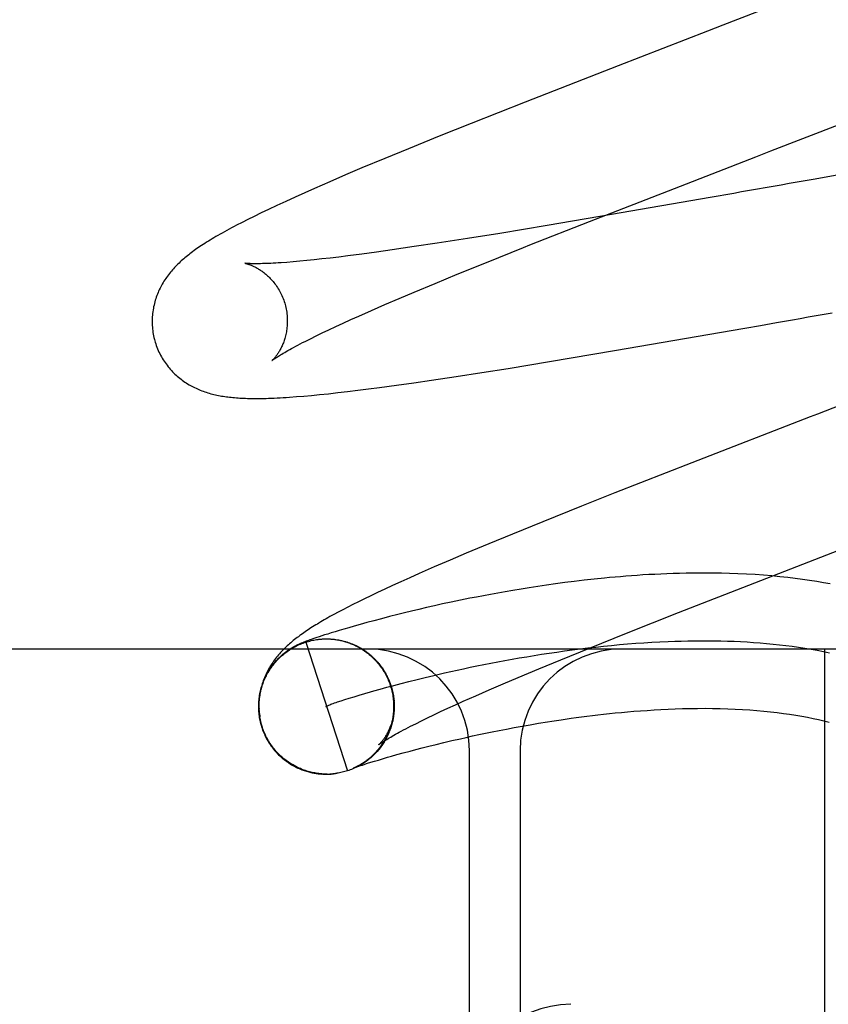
# Model space of a CAD drawing. Header units: inches. Extents: x 0 to 204, y 0 to 132.
# Tile 12 of 112: x 94.455 to 94.574, y 47.862 to 48.008. Entities that reach past the tile are written whole.
import ezdxf

# ---------------------------------------------------------------- set-up
doc = ezdxf.new("R2010")
doc.units = ezdxf.units.IN
doc.header["$LTSCALE"] = 11.243375
doc.header["$MEASUREMENT"] = 0
doc.linetypes.add('HIDDEN', pattern=[0.2, 0.1, -0.1])
doc.layers.add('DEFAULT_2', color=8, linetype='HIDDEN')

msp = doc.modelspace()

# ---------------------------------------------------------------- linework, layer by layer
at = {"layer": 'DEFAULT_2', "color": 8, "linetype": 'HIDDEN'}
for p, q in [((94.57871, 48.01464), (94.55852, 48.00681)), ((94.54304, 48.00082), (94.52932, 47.99546)), ((94.52932, 47.99546), (94.52134, 47.99231)), ((94.52134, 47.99231), (94.51659, 47.9904)), ((94.56565, 47.98823), (94.57576, 47.99214)), ((94.51659, 47.9904), (94.51203, 47.98855)), ((94.51203, 47.98855), (94.50853, 47.98711)), ((94.50853, 47.98711), (94.50517, 47.98571)), ((94.50517, 47.98571), (94.50275, 47.98468)), ((94.50275, 47.98468), (94.50041, 47.98368)), ((94.57545, 47.98464), (94.57189, 47.98402)), ((94.49816, 47.9827), (94.49672, 47.98205)), ((94.50041, 47.98368), (94.49816, 47.9827)), ((94.53882, 47.97781), (94.55137, 47.9827)), ((94.56482, 47.98278), (94.56365, 47.98258)), ((94.4953, 47.98142), (94.49391, 47.98078)), ((94.49672, 47.98205), (94.4953, 47.98142)), ((94.55668, 47.98136), (94.54208, 47.97882)), ((94.56015, 47.98196), (94.55668, 47.98136)), ((94.49258, 47.98017), (94.49135, 47.97959)), ((94.49391, 47.98078), (94.49258, 47.98017)), ((94.48922, 47.97856), (94.48829, 47.9781)), ((94.49024, 47.97906), (94.48922, 47.97856)), ((94.49135, 47.97959), (94.49024, 47.97906)), ((94.54208, 47.97882), (94.53255, 47.97721)), ((94.48743, 47.97766), (94.48663, 47.97725)), ((94.48829, 47.9781), (94.48743, 47.97766)), ((94.53255, 47.97721), (94.52555, 47.97605)), ((94.52999, 47.97433), (94.53882, 47.97781)), ((94.52555, 47.97605), (94.5208, 47.97529)), ((94.51288, 47.97408), (94.50965, 47.9736)), ((94.5163, 47.97459), (94.51288, 47.97408)), ((94.5208, 47.97529), (94.5163, 47.97459)), ((94.50173, 47.97255), (94.50047, 47.9724)), ((94.50306, 47.97272), (94.50173, 47.97255)), ((94.50514, 47.97299), (94.50306, 47.97272)), ((94.50734, 47.97328), (94.50514, 47.97299)), ((94.50965, 47.9736), (94.50734, 47.97328)), ((94.49498, 47.97184), (94.49406, 47.97176)), ((94.49596, 47.97193), (94.49498, 47.97184)), ((94.497, 47.97203), (94.49596, 47.97193)), ((94.49809, 47.97214), (94.497, 47.97203)), ((94.49925, 47.97226), (94.49809, 47.97214)), ((94.50047, 47.9724), (94.49925, 47.97226)), ((94.51926, 47.97), (94.52357, 47.97175)), ((94.51599, 47.96865), (94.51926, 47.97)), ((94.51288, 47.96736), (94.51599, 47.96865)), ((94.51067, 47.96642), (94.51288, 47.96736)), ((94.50658, 47.96465), (94.50857, 47.96552)), ((94.50857, 47.96552), (94.51067, 47.96642)), ((94.50351, 47.96329), (94.5047, 47.96382)), ((94.5047, 47.96382), (94.50658, 47.96465)), ((94.57235, 47.9639), (94.57472, 47.96431)), ((94.50027, 47.96179), (94.50129, 47.96227)), ((94.50129, 47.96227), (94.50237, 47.96277)), ((94.50237, 47.96277), (94.50351, 47.96329)), ((94.56179, 47.96204), (94.56412, 47.96245)), ((94.56412, 47.96245), (94.56646, 47.96286)), ((94.49755, 47.96047), (94.4984, 47.96089)), ((94.4984, 47.96089), (94.4993, 47.96133)), ((94.4993, 47.96133), (94.50027, 47.96179)), ((94.54252, 47.95871), (94.56179, 47.96204)), ((94.49676, 47.96008), (94.49755, 47.96047)), ((94.53291, 47.95709), (94.54252, 47.95871)), ((94.52681, 47.95609), (94.53291, 47.95709)), ((94.51911, 47.95488), (94.52289, 47.95547)), ((94.52289, 47.95547), (94.52681, 47.95609)), ((94.50778, 47.95326), (94.51026, 47.95359)), ((94.51026, 47.95359), (94.51282, 47.95395)), ((94.51282, 47.95395), (94.51546, 47.95434)), ((94.51546, 47.95434), (94.51911, 47.95488)), ((94.49655, 47.952), (94.49769, 47.9521)), ((94.49769, 47.9521), (94.49891, 47.95221)), ((94.49891, 47.95221), (94.50021, 47.95235)), ((94.50021, 47.95235), (94.50159, 47.9525)), ((94.50159, 47.9525), (94.50305, 47.95266)), ((94.50305, 47.95266), (94.50458, 47.95285)), ((94.50458, 47.95285), (94.50616, 47.95305)), ((94.50616, 47.95305), (94.50778, 47.95326)), ((94.49547, 47.95191), (94.49655, 47.952)), ((94.55396, 47.94214), (94.54257, 47.93767)), ((94.54257, 47.93767), (94.53763, 47.93571)), ((94.53763, 47.93571), (94.53194, 47.93343)), ((94.53194, 47.93343), (94.52741, 47.93159)), ((94.52741, 47.93159), (94.52393, 47.93016)), ((94.5206, 47.92876), (94.5182, 47.92775)), ((94.52393, 47.93016), (94.5206, 47.92876)), ((94.5182, 47.92775), (94.51587, 47.92674)), ((94.51587, 47.92674), (94.51363, 47.92576)), ((94.51092, 47.92455), (94.50969, 47.92399)), ((94.51223, 47.92514), (94.51092, 47.92455)), ((94.51363, 47.92576), (94.51223, 47.92514)), ((94.53516, 47.92442), (94.53379, 47.92423)), ((94.53656, 47.9246), (94.53516, 47.92442)), ((94.53801, 47.92477), (94.53656, 47.9246)), ((94.5395, 47.92493), (94.53801, 47.92477)), ((94.55199, 47.91999), (94.56329, 47.92441)), ((94.50747, 47.92296), (94.50647, 47.92248)), ((94.50855, 47.92346), (94.50747, 47.92296)), ((94.50969, 47.92399), (94.50855, 47.92346)), ((94.52635, 47.92307), (94.52524, 47.92288)), ((94.5275, 47.92327), (94.52635, 47.92307)), ((94.52869, 47.92347), (94.5275, 47.92327)), ((94.52991, 47.92366), (94.52869, 47.92347)), ((94.53116, 47.92386), (94.52991, 47.92366)), ((94.53246, 47.92405), (94.53116, 47.92386)), ((94.53379, 47.92423), (94.53246, 47.92405)), ((94.50466, 47.9216), (94.50384, 47.92119)), ((94.50553, 47.92203), (94.50466, 47.9216)), ((94.50647, 47.92248), (94.50553, 47.92203)), ((94.51838, 47.92153), (94.5171, 47.92126)), ((94.51973, 47.92181), (94.51838, 47.92153)), ((94.52113, 47.9221), (94.51973, 47.92181)), ((94.52211, 47.92229), (94.52113, 47.9221)), ((94.52312, 47.92249), (94.52211, 47.92229)), ((94.52416, 47.92268), (94.52312, 47.92249)), ((94.52524, 47.92288), (94.52416, 47.92268)), ((94.50167, 47.92006), (94.50103, 47.91972)), ((94.50234, 47.92042), (94.50167, 47.92006)), ((94.50307, 47.92079), (94.50234, 47.92042)), ((94.50384, 47.92119), (94.50307, 47.92079)), ((94.5125, 47.92021), (94.51147, 47.91995)), ((94.51358, 47.92046), (94.5125, 47.92021)), ((94.51471, 47.92072), (94.51358, 47.92046)), ((94.51588, 47.92099), (94.51471, 47.92072)), ((94.5171, 47.92126), (94.51588, 47.92099)), ((94.50692, 47.91879), (94.50588, 47.91851)), ((94.50804, 47.91909), (94.50692, 47.91879)), ((94.50922, 47.91939), (94.50804, 47.91909)), ((94.51048, 47.91971), (94.50922, 47.91939)), ((94.51147, 47.91995), (94.51048, 47.91971)), ((94.54428, 47.91694), (94.55199, 47.91999)), ((94.50119, 47.91716), (94.50063, 47.91699)), ((94.5018, 47.91734), (94.50119, 47.91716)), ((94.50248, 47.91754), (94.5018, 47.91734)), ((94.50322, 47.91776), (94.50248, 47.91754)), ((94.50403, 47.91799), (94.50322, 47.91776)), ((94.50492, 47.91824), (94.50403, 47.91799)), ((94.50588, 47.91851), (94.50492, 47.91824)), ((94.49672, 47.91567), (94.49661, 47.91563)), ((94.49682, 47.91571), (94.49672, 47.91567)), ((94.49693, 47.91575), (94.49682, 47.91571)), ((94.4971, 47.91581), (94.49693, 47.91575)), ((94.49727, 47.91587), (94.4971, 47.91581)), ((94.49745, 47.91594), (94.49727, 47.91587)), ((94.49764, 47.91601), (94.49745, 47.91594)), ((94.4979, 47.9161), (94.49764, 47.91601)), ((94.49819, 47.9162), (94.4979, 47.9161)), ((94.49851, 47.9163), (94.49819, 47.9162)), ((94.49845, 47.916), (94.49866, 47.91603)), ((94.49885, 47.91642), (94.49851, 47.9163)), ((94.49922, 47.91654), (94.49885, 47.91642)), ((94.49918, 47.91608), (94.49925, 47.91608)), ((94.49964, 47.91668), (94.49922, 47.91654)), ((94.49925, 47.91608), (94.49947, 47.9161)), ((94.49928, 47.91609), (94.49949, 47.9161)), ((94.4994, 47.91609), (94.49948, 47.9161)), ((94.49948, 47.9161), (94.49968, 47.91611)), ((94.49956, 47.9161), (94.49965, 47.9161)), ((94.50011, 47.91682), (94.49964, 47.91668)), ((94.49969, 47.91611), (94.4999, 47.91611)), ((94.50003, 47.9161), (94.50013, 47.9161)), ((94.50063, 47.91699), (94.50011, 47.91682)), ((94.50045, 47.91609), (94.50071, 47.91608)), ((94.50052, 47.91609), (94.50073, 47.91608)), ((94.50057, 47.91608), (94.50068, 47.91607)), ((94.5008, 47.91606), (94.50093, 47.91605)), ((94.50132, 47.91601), (94.50155, 47.91598)), ((94.50153, 47.91598), (94.50175, 47.91594)), ((94.50186, 47.91591), (94.50213, 47.91586)), ((94.50229, 47.91581), (94.50253, 47.91576)), ((94.50253, 47.91576), (94.50276, 47.9157)), ((94.50273, 47.91571), (94.50296, 47.91564)), ((94.50293, 47.91565), (94.50315, 47.91558)), ((94.53884, 47.91475), (94.54428, 47.91694)), ((94.65356, 47.91459), (93.65356, 47.91459)), ((94.4959, 47.91533), (94.49581, 47.91528)), ((94.496, 47.91537), (94.4959, 47.91533)), ((94.49609, 47.91541), (94.496, 47.91537)), ((94.49619, 47.91545), (94.49609, 47.91541)), ((94.49628, 47.91549), (94.49619, 47.91545)), ((94.49637, 47.91553), (94.49628, 47.91549)), ((94.49647, 47.91557), (94.49637, 47.91553)), ((94.49685, 47.91562), (94.50303, 47.8966)), ((94.50313, 47.91558), (94.50335, 47.91551)), ((94.50332, 47.91552), (94.50354, 47.91544)), ((94.50351, 47.91544), (94.50373, 47.91536)), ((94.5037, 47.91537), (94.50392, 47.91528)), ((94.50389, 47.91529), (94.50411, 47.9152)), ((94.50408, 47.9152), (94.5043, 47.91511)), ((94.50427, 47.91512), (94.50449, 47.91502)), ((94.50445, 47.91502), (94.50467, 47.91492)), ((94.50464, 47.91493), (94.50485, 47.91482)), ((94.50482, 47.91483), (94.50503, 47.91472)), ((94.505, 47.91473), (94.50521, 47.91461)), ((94.50517, 47.91462), (94.50538, 47.9145)), ((94.50535, 47.91451), (94.50555, 47.91439)), ((94.50552, 47.9144), (94.50572, 47.91427)), ((94.50569, 47.91428), (94.50589, 47.91415)), ((94.53456, 47.91301), (94.53884, 47.91475)), ((94.57356, 47.91459), (94.57356, 47.78959)), ((94.50586, 47.91416), (94.50606, 47.91402)), ((94.50602, 47.91403), (94.50622, 47.91389)), ((94.50618, 47.91391), (94.50638, 47.91376)), ((94.50634, 47.91378), (94.50654, 47.91363)), ((94.5065, 47.91364), (94.50669, 47.91349)), ((94.50665, 47.9135), (94.50684, 47.91335)), ((94.5068, 47.91336), (94.50699, 47.9132)), ((94.50695, 47.91322), (94.50713, 47.91306)), ((94.5071, 47.91307), (94.50728, 47.91291)), ((94.50724, 47.91292), (94.50742, 47.91275)), ((94.50738, 47.91277), (94.50755, 47.9126)), ((94.53132, 47.91167), (94.53456, 47.91301)), ((94.50751, 47.91261), (94.50768, 47.91244)), ((94.50765, 47.91246), (94.50781, 47.91228)), ((94.50777, 47.9123), (94.50794, 47.91211)), ((94.5079, 47.91213), (94.50806, 47.91195)), ((94.50802, 47.91197), (94.50818, 47.91178)), ((94.50814, 47.9118), (94.5083, 47.9116)), ((94.50826, 47.91163), (94.50841, 47.91143)), ((94.52825, 47.91039), (94.53132, 47.91167)), ((94.51212, 47.90981), (94.51331, 47.91011)), ((94.51331, 47.91011), (94.51453, 47.91041)), ((94.51453, 47.91041), (94.5158, 47.91071)), ((94.52606, 47.90946), (94.52825, 47.91039)), ((94.5069, 47.90841), (94.50785, 47.90868)), ((94.50785, 47.90868), (94.50885, 47.90895)), ((94.50885, 47.90895), (94.50989, 47.90923)), ((94.50957, 47.90879), (94.50973, 47.90813)), ((94.50989, 47.90923), (94.51099, 47.90952)), ((94.51099, 47.90952), (94.51212, 47.90981)), ((94.52201, 47.9077), (94.52398, 47.90856)), ((94.52398, 47.90856), (94.52606, 47.90946)), ((94.50157, 47.90678), (94.50208, 47.90696)), ((94.50208, 47.90696), (94.50266, 47.90714)), ((94.50266, 47.90714), (94.5033, 47.90735)), ((94.5033, 47.90735), (94.50401, 47.90756)), ((94.50401, 47.90756), (94.50476, 47.90779)), ((94.50476, 47.90779), (94.50558, 47.90803)), ((94.50987, 47.90723), (94.50991, 47.90691)), ((94.50989, 47.907), (94.50992, 47.9067)), ((94.52015, 47.90688), (94.52201, 47.9077)), ((94.50991, 47.90676), (94.50991, 47.90637)), ((94.50992, 47.90653), (94.50992, 47.90617)), ((94.5168, 47.90535), (94.51786, 47.90584)), ((94.51786, 47.90584), (94.51898, 47.90635)), ((94.51898, 47.90635), (94.52015, 47.90688)), ((94.4903, 47.90345), (94.49006, 47.90458)), ((94.51395, 47.90399), (94.51484, 47.90442)), ((94.51484, 47.90442), (94.51579, 47.90487)), ((94.51579, 47.90487), (94.5168, 47.90535)), ((94.53326, 47.90394), (94.53465, 47.90416)), ((94.49012, 47.90382), (94.49034, 47.90301)), ((94.49044, 47.903), (94.4903, 47.90345)), ((94.50935, 47.90274), (94.50925, 47.90252)), ((94.50942, 47.90294), (94.50933, 47.90272)), ((94.50949, 47.90314), (94.50939, 47.90291)), ((94.50955, 47.90334), (94.50946, 47.90311)), ((94.50961, 47.90355), (94.50952, 47.90331)), ((94.50966, 47.90375), (94.50957, 47.90351)), ((94.51235, 47.90318), (94.51312, 47.90357)), ((94.51312, 47.90357), (94.51395, 47.90399)), ((94.52443, 47.90236), (94.52548, 47.90257)), ((94.52548, 47.90257), (94.52656, 47.90278)), ((94.52656, 47.90278), (94.52768, 47.90299)), ((94.52768, 47.90299), (94.52884, 47.9032)), ((94.52884, 47.9032), (94.53004, 47.90341)), ((94.53004, 47.90341), (94.53128, 47.90363)), ((94.50928, 47.90254), (94.5092, 47.90234)), ((94.51846, 47.90106), (94.51972, 47.90135)), ((94.51972, 47.90135), (94.52059, 47.90155)), ((94.52059, 47.90155), (94.5215, 47.90175)), ((94.5215, 47.90175), (94.52244, 47.90195)), ((94.52244, 47.90195), (94.52342, 47.90215)), ((94.52342, 47.90215), (94.52443, 47.90236)), ((94.5123, 47.89953), (94.51315, 47.89975)), ((94.51315, 47.89975), (94.51408, 47.89999)), ((94.51408, 47.89999), (94.51507, 47.90024)), ((94.51507, 47.90024), (94.51614, 47.90051)), ((94.51614, 47.90051), (94.51727, 47.90078)), ((94.51727, 47.90078), (94.51846, 47.90106)), ((94.507, 47.89802), (94.50759, 47.8982)), ((94.50759, 47.8982), (94.50823, 47.89839)), ((94.50823, 47.89839), (94.50894, 47.8986)), ((94.50894, 47.8986), (94.50952, 47.89876)), ((94.50952, 47.89876), (94.51035, 47.899)), ((94.51035, 47.899), (94.51128, 47.89925)), ((94.51128, 47.89925), (94.5123, 47.89953)), ((94.52106, 47.80459), (94.52106, 47.89959)), ((94.52856, 47.89959), (94.52856, 47.80459)), ((94.50402, 47.89698), (94.50381, 47.89689)), ((94.50394, 47.89702), (94.50394, 47.89702)), ((94.50395, 47.89702), (94.50394, 47.89702)), ((94.50396, 47.89703), (94.50395, 47.89702)), ((94.50395, 47.89702), (94.50395, 47.89702)), ((94.50396, 47.89703), (94.504, 47.89704)), ((94.50398, 47.89703), (94.50397, 47.89703)), ((94.50421, 47.89707), (94.50399, 47.89697)), ((94.504, 47.89704), (94.50405, 47.89706)), ((94.50401, 47.89705), (94.504, 47.89704)), ((94.50405, 47.89706), (94.50412, 47.89709)), ((94.50414, 47.8971), (94.50409, 47.89708)), ((94.50412, 47.89709), (94.50421, 47.89712)), ((94.50419, 47.89713), (94.50414, 47.8971)), ((94.50441, 47.89716), (94.50418, 47.89706)), ((94.50426, 47.89716), (94.50419, 47.89713)), ((94.50421, 47.89712), (94.50432, 47.89716)), ((94.50432, 47.89716), (94.50449, 47.89722)), ((94.50459, 47.89726), (94.50437, 47.89715)), ((94.50449, 47.89722), (94.5047, 47.89729)), ((94.50478, 47.89736), (94.50455, 47.89724)), ((94.5047, 47.89729), (94.50494, 47.89737)), ((94.50497, 47.89747), (94.50473, 47.89734)), ((94.50515, 47.89757), (94.50491, 47.89744)), ((94.50494, 47.89737), (94.50524, 47.89746)), ((94.50524, 47.89746), (94.50558, 47.89758)), ((94.50558, 47.89758), (94.50599, 47.89771)), ((94.50599, 47.89771), (94.50647, 47.89786)), ((94.50647, 47.89786), (94.507, 47.89802)), ((94.4986, 47.8962), (94.4984, 47.89623)), ((94.49901, 47.89615), (94.49881, 47.89618)), ((94.49922, 47.89616), (94.49901, 47.89617)), ((94.49907, 47.89614), (94.4992, 47.89613)), ((94.50077, 47.89614), (94.50084, 47.89615)), ((94.50098, 47.89616), (94.50104, 47.89617)), ((94.50118, 47.89619), (94.50124, 47.8962))]:
    msp.add_line(p, q, dxfattribs=at)
for points in [[(94.55852, 48.00681), (94.55628, 48.00595), (94.54304, 48.00082)], [(94.55137, 47.9827), (94.56342, 47.98737), (94.56565, 47.98823)], [(94.56835, 47.9834), (94.56717, 47.98319), (94.56482, 47.98278)], [(94.57189, 47.98402), (94.57071, 47.98381), (94.56835, 47.9834)], [(94.56365, 47.98258), (94.56132, 47.98217), (94.56015, 47.98196)], [(94.48663, 47.97725), (94.48625, 47.97705), (94.48588, 47.97685), (94.48552, 47.97666), (94.48517, 47.97647), (94.48483, 47.97628), (94.4845, 47.9761), (94.48418, 47.97592), (94.48387, 47.97574), (94.48357, 47.97557), (94.48328, 47.9754), (94.48299, 47.97523), (94.48272, 47.97506), (94.48245, 47.97489), (94.48218, 47.97473), (94.48193, 47.97457), (94.48168, 47.97441), (94.48144, 47.97425), (94.4812, 47.97409), (94.48098, 47.97394), (94.48076, 47.97379), (94.48054, 47.97364), (94.48033, 47.97349), (94.48013, 47.97334), (94.47993, 47.97319), (94.47973, 47.97304), (94.47954, 47.97289), (94.47935, 47.97274), (94.47917, 47.97259), (94.47898, 47.97244), (94.4788, 47.97229), (94.47863, 47.97213), (94.47845, 47.97198), (94.47828, 47.97182), (94.47811, 47.97166), (94.47794, 47.9715), (94.47777, 47.97133), (94.47761, 47.97116), (94.47745, 47.97099), (94.47729, 47.97082), (94.47713, 47.97064), (94.47698, 47.97047), (94.47683, 47.97029), (94.47669, 47.9701), (94.47654, 47.96992), (94.4764, 47.96973), (94.47627, 47.96954), (94.47614, 47.96935), (94.47601, 47.96916), (94.47588, 47.96896), (94.47576, 47.96876), (94.47564, 47.96856), (94.47553, 47.96835), (94.47541, 47.96814), (94.47531, 47.96793), (94.4752, 47.96772), (94.4751, 47.9675), (94.47501, 47.96729), (94.47492, 47.96707), (94.47483, 47.96684), (94.47475, 47.96662), (94.47468, 47.96639), (94.4746, 47.96616), (94.47454, 47.96593), (94.47447, 47.96569), (94.47442, 47.96545), (94.47436, 47.96521), (94.47432, 47.96497), (94.47427, 47.96472), (94.47424, 47.96447), (94.47421, 47.96422), (94.47418, 47.96397), (94.47416, 47.96372), (94.47415, 47.96346), (94.47414, 47.9632), (94.47414, 47.96295), (94.47414, 47.96269), (94.47415, 47.96243), (94.47417, 47.96217), (94.4742, 47.96192), (94.47423, 47.96166), (94.47426, 47.9614), (94.47431, 47.96114), (94.47435, 47.96089), (94.47441, 47.96063), (94.47447, 47.96038), (94.47453, 47.96017)], [(94.52357, 47.97175), (94.52905, 47.97395), (94.52999, 47.97433)], [(94.48785, 47.97163), (94.48784, 47.97163), (94.48785, 47.97162), (94.48787, 47.97162), (94.48789, 47.97162), (94.48792, 47.97161), (94.48795, 47.9716), (94.488, 47.97159), (94.48805, 47.97158), (94.4881, 47.97157), (94.48816, 47.97155), (94.48822, 47.97153), (94.48829, 47.97151), (94.48837, 47.97149), (94.48845, 47.97146), (94.48853, 47.97143), (94.48861, 47.9714), (94.4887, 47.97137), (94.4888, 47.97133), (94.4889, 47.97129), (94.489, 47.97124), (94.4891, 47.9712), (94.4892, 47.97115), (94.48931, 47.97109), (94.48942, 47.97104), (94.48954, 47.97098), (94.48965, 47.97091), (94.48977, 47.97084), (94.48989, 47.97077), (94.49001, 47.97069), (94.49014, 47.97061), (94.49027, 47.97053), (94.4904, 47.97044), (94.49053, 47.97034), (94.49066, 47.97024), (94.49079, 47.97013), (94.49093, 47.97002), (94.49106, 47.96991), (94.4912, 47.96978), (94.49133, 47.96966), (94.49147, 47.96952), (94.49161, 47.96938), (94.49174, 47.96924), (94.49188, 47.96908), (94.49202, 47.96893), (94.49215, 47.96876), (94.49228, 47.96859), (94.49241, 47.96842), (94.49254, 47.96824), (94.49266, 47.96805), (94.49278, 47.96786), (94.4929, 47.96767), (94.49301, 47.96747), (94.49312, 47.96726), (94.49322, 47.96705), (94.49332, 47.96684), (94.49341, 47.96663), (94.4935, 47.96641), (94.49359, 47.96618), (94.49367, 47.96596), (94.49374, 47.96573), (94.4938, 47.96553)], [(94.49406, 47.97176), (94.4932, 47.9717), (94.4928, 47.97168), (94.49241, 47.97165), (94.49204, 47.97163), (94.49169, 47.97161), (94.49135, 47.9716), (94.49103, 47.97158), (94.49073, 47.97157), (94.49044, 47.97157), (94.49017, 47.97156), (94.48992, 47.97156), (94.48969, 47.97155), (94.48947, 47.97155), (94.48927, 47.97155), (94.48908, 47.97156), (94.48891, 47.97156), (94.48876, 47.97156), (94.48862, 47.97157), (94.48849, 47.97157), (94.48837, 47.97158), (94.48827, 47.97159), (94.48818, 47.97159), (94.4881, 47.9716), (94.48803, 47.9716), (94.48798, 47.97161), (94.48793, 47.97161), (94.4879, 47.97162), (94.48787, 47.97162), (94.48785, 47.97162), (94.48785, 47.97163)], [(94.4938, 47.96553), (94.49385, 47.96533), (94.49391, 47.96509), (94.49396, 47.96486), (94.494, 47.96462), (94.49404, 47.96439), (94.49407, 47.96416), (94.49409, 47.96392), (94.49411, 47.96369), (94.49412, 47.96346), (94.49413, 47.96323), (94.49413, 47.963), (94.49413, 47.96277), (94.49412, 47.96255), (94.4941, 47.96233), (94.49408, 47.96211), (94.49406, 47.9619), (94.49403, 47.96169), (94.49399, 47.96149), (94.49395, 47.96129), (94.49391, 47.96109), (94.49387, 47.9609), (94.49382, 47.96071), (94.49377, 47.96053), (94.49371, 47.96036), (94.49366, 47.96019), (94.4936, 47.96003), (94.49354, 47.95987), (94.49348, 47.95971), (94.49342, 47.95956), (94.49335, 47.95942), (94.49329, 47.95928), (94.49322, 47.95914), (94.49316, 47.95901), (94.49309, 47.95889), (94.49302, 47.95877), (94.49296, 47.95865), (94.49289, 47.95854), (94.49283, 47.95844), (94.49276, 47.95834), (94.4927, 47.95824), (94.49263, 47.95815), (94.49257, 47.95806), (94.49251, 47.95797), (94.49245, 47.95789), (94.49239, 47.95782), (94.49233, 47.95775), (94.49227, 47.95768), (94.49222, 47.95762), (94.49217, 47.95756), (94.49212, 47.9575), (94.49207, 47.95745), (94.49203, 47.95741), (94.49199, 47.95737), (94.49196, 47.95733), (94.49193, 47.9573), (94.4919, 47.95728), (94.49188, 47.95726), (94.49186, 47.95724), (94.49185, 47.95723), (94.49185, 47.95723)], [(94.56646, 47.96286), (94.56764, 47.96307), (94.56882, 47.96328), (94.56999, 47.96348), (94.57117, 47.96369), (94.57235, 47.9639)], [(94.47453, 47.96017), (94.47459, 47.95996), (94.47467, 47.95971), (94.47475, 47.95946), (94.47484, 47.95922), (94.47494, 47.95898), (94.47504, 47.95874), (94.47514, 47.9585), (94.47526, 47.95827), (94.47537, 47.95804), (94.4755, 47.95782), (94.47563, 47.95759), (94.47576, 47.95737), (94.4759, 47.95716), (94.47604, 47.95695), (94.47619, 47.95674), (94.47634, 47.95654), (94.47649, 47.95634), (94.47665, 47.95615), (94.47681, 47.95596), (94.47698, 47.95578), (94.47715, 47.9556), (94.47732, 47.95542), (94.4775, 47.95525), (94.47767, 47.95509), (94.47785, 47.95493), (94.47804, 47.95477), (94.47822, 47.95462), (94.47841, 47.95448), (94.4786, 47.95433), (94.47879, 47.9542), (94.47899, 47.95406), (94.47918, 47.95393), (94.47939, 47.95381), (94.47959, 47.95368), (94.47979, 47.95357), (94.48, 47.95345), (94.48021, 47.95335), (94.48042, 47.95324), (94.48063, 47.95314), (94.48084, 47.95305), (94.48105, 47.95296), (94.48126, 47.95287), (94.48148, 47.95278), (94.4817, 47.9527), (94.48192, 47.95263), (94.48214, 47.95255), (94.48236, 47.95248), (94.48259, 47.95242), (94.48281, 47.95235), (94.48304, 47.95229), (94.48326, 47.95224), (94.48349, 47.95219), (94.48372, 47.95214), (94.48395, 47.95209), (94.48418, 47.95204), (94.48441, 47.952), (94.48464, 47.95197), (94.48488, 47.95193), (94.48511, 47.9519), (94.48535, 47.95187), (94.48559, 47.95184), (94.48583, 47.95181), (94.48608, 47.95179), (94.48633, 47.95176), (94.48659, 47.95174), (94.48685, 47.95172), (94.48712, 47.95171), (94.48739, 47.95169), (94.48767, 47.95168), (94.48796, 47.95167), (94.48825, 47.95166), (94.48856, 47.95165), (94.48887, 47.95165), (94.4892, 47.95164), (94.48953, 47.95164), (94.48988, 47.95165), (94.49024, 47.95165), (94.4906, 47.95166), (94.49098, 47.95166), (94.49137, 47.95168), (94.49177, 47.95169), (94.49219, 47.95171), (94.49262, 47.95173), (94.49306, 47.95175), (94.49351, 47.95178), (94.49398, 47.9518), (94.49446, 47.95184), (94.49547, 47.95191)], [(94.49185, 47.95723), (94.49185, 47.95724), (94.49187, 47.95725), (94.49189, 47.95727), (94.49192, 47.95729), (94.49196, 47.95732), (94.49201, 47.95736), (94.49207, 47.9574), (94.49214, 47.95745), (94.49222, 47.95751), (94.49231, 47.95757), (94.49242, 47.95764), (94.49253, 47.95772), (94.49266, 47.9578), (94.49281, 47.95789), (94.49296, 47.95799), (94.49314, 47.95809), (94.49332, 47.95821), (94.49353, 47.95833), (94.49374, 47.95845), (94.49398, 47.95859), (94.49422, 47.95873), (94.49449, 47.95887), (94.49476, 47.95903), (94.49506, 47.95919), (94.49537, 47.95935), (94.49569, 47.95952), (94.49603, 47.9597), (94.49639, 47.95989), (94.49676, 47.96008)], [(94.58039, 47.95237), (94.57479, 47.9502), (94.57367, 47.94977), (94.57255, 47.94934), (94.57144, 47.94891), (94.55396, 47.94214)], [(94.56329, 47.92441), (94.57961, 47.93073), (94.58072, 47.93116), (94.58184, 47.93159), (94.59755, 47.93768)], [(94.57443, 47.92423), (94.57344, 47.92441), (94.57242, 47.92458), (94.57138, 47.92474), (94.57032, 47.9249), (94.56924, 47.92504), (94.56813, 47.92517), (94.56699, 47.92529), (94.5658, 47.9254), (94.56457, 47.92551), (94.56331, 47.9256), (94.56204, 47.92567), (94.56077, 47.92573), (94.55953, 47.92578), (94.55834, 47.92581), (94.55721, 47.92583), (94.55612, 47.92583), (94.55509, 47.92583), (94.55408, 47.92583), (94.5531, 47.92581), (94.55214, 47.92579), (94.55119, 47.92576), (94.55026, 47.92573), (94.54936, 47.92569), (94.54846, 47.92564), (94.54758, 47.9256), (94.54672, 47.92555), (94.54587, 47.92549), (94.54504, 47.92543), (94.54421, 47.92537), (94.5434, 47.9253), (94.5426, 47.92523), (94.5418, 47.92516), (94.54102, 47.92509), (94.5395, 47.92493)], [(94.50103, 47.91972), (94.50073, 47.91955), (94.50043, 47.91939), (94.50014, 47.91922), (94.49986, 47.91907), (94.49959, 47.91891), (94.49933, 47.91876), (94.49907, 47.9186), (94.49881, 47.91845), (94.49857, 47.9183), (94.49833, 47.91816), (94.49809, 47.91801), (94.49786, 47.91787), (94.49763, 47.91772), (94.49741, 47.91758), (94.49719, 47.91743), (94.49698, 47.91729), (94.49677, 47.91715), (94.49656, 47.917), (94.49635, 47.91686), (94.49615, 47.91672), (94.49596, 47.91658), (94.49576, 47.91643), (94.49557, 47.91629), (94.49538, 47.91614), (94.4952, 47.91599), (94.49501, 47.91585), (94.49483, 47.9157), (94.49465, 47.91554), (94.49447, 47.91539), (94.4943, 47.91524), (94.49413, 47.91508), (94.49396, 47.91492), (94.49379, 47.91476), (94.49362, 47.91459), (94.49346, 47.91443), (94.49329, 47.91426), (94.49314, 47.91409), (94.49298, 47.91391), (94.49283, 47.91374), (94.49268, 47.91356), (94.49253, 47.91338), (94.49239, 47.9132), (94.49225, 47.91301), (94.49211, 47.91282), (94.49198, 47.91263), (94.49185, 47.91244), (94.49172, 47.91225), (94.4916, 47.91205), (94.49148, 47.91185), (94.49136, 47.91165), (94.49125, 47.91144), (94.49114, 47.91123), (94.49104, 47.91102), (94.49094, 47.9108), (94.49084, 47.91059), (94.49075, 47.91037), (94.49066, 47.91015), (94.49058, 47.90992), (94.4905, 47.90969), (94.49042, 47.90946), (94.49035, 47.90923), (94.49029, 47.909), (94.49023, 47.90876), (94.49017, 47.90852), (94.49013, 47.90828), (94.49008, 47.90803), (94.49004, 47.90779), (94.49001, 47.90754), (94.48998, 47.90729), (94.48996, 47.90704), (94.48994, 47.90679), (94.48993, 47.90653), (94.48993, 47.90628), (94.48993, 47.90602), (94.48995, 47.90567)], [(94.49685, 47.91562), (94.49704, 47.91568), (94.49724, 47.91574), (94.49744, 47.91579), (94.49764, 47.91584), (94.49784, 47.91589), (94.49804, 47.91593), (94.49825, 47.91597), (94.49845, 47.916)], [(94.4986, 47.91602), (94.49868, 47.91603), (94.49873, 47.91604)], [(94.49865, 47.91603), (94.49886, 47.91605), (94.49906, 47.91607), (94.49927, 47.91609)], [(94.49878, 47.91604), (94.49883, 47.91605), (94.49888, 47.91605)], [(94.499, 47.91606), (94.49906, 47.91607), (94.49912, 47.91608)], [(94.49965, 47.9161), (94.49989, 47.91611), (94.50009, 47.91611), (94.5003, 47.9161), (94.5005, 47.91609)], [(94.49974, 47.9161), (94.49983, 47.91611), (94.49993, 47.91611)], [(94.50023, 47.9161), (94.50034, 47.91609), (94.50045, 47.91609)], [(94.50068, 47.91607), (94.50091, 47.91606), (94.50112, 47.91604), (94.50132, 47.91601)], [(94.50105, 47.91604), (94.50118, 47.91602), (94.50131, 47.916)], [(94.50144, 47.91598), (94.50158, 47.91596), (94.50172, 47.91593)], [(94.50173, 47.91595), (94.50196, 47.9159), (94.50216, 47.91586)], [(94.502, 47.91588), (94.50215, 47.91584), (94.50229, 47.91581)], [(94.50213, 47.91586), (94.50236, 47.91581), (94.50256, 47.91576)], [(94.50245, 47.91577), (94.5026, 47.91572), (94.50275, 47.91568), (94.50291, 47.91563), (94.50307, 47.91558), (94.50324, 47.91552), (94.5034, 47.91546), (94.50357, 47.91539), (94.50374, 47.91532), (94.50391, 47.91525), (94.50409, 47.91517), (94.50427, 47.91508), (94.50445, 47.91499), (94.50464, 47.91489), (94.50483, 47.91478), (94.50501, 47.91467), (94.5052, 47.91456), (94.50538, 47.91444), (94.50556, 47.91432), (94.50574, 47.91419), (94.50591, 47.91406), (94.50608, 47.91393), (94.50625, 47.9138), (94.50642, 47.91366), (94.50658, 47.91351), (94.50674, 47.91336), (94.50689, 47.91321), (94.50704, 47.91306), (94.50719, 47.9129), (94.50734, 47.91274), (94.50748, 47.91258), (94.50762, 47.91241), (94.50775, 47.91224), (94.50788, 47.91207), (94.50801, 47.91189), (94.50814, 47.91171), (94.50825, 47.91153), (94.50837, 47.91135), (94.50848, 47.91116), (94.50859, 47.91097), (94.50869, 47.91078), (94.50879, 47.91059), (94.50889, 47.91039), (94.50898, 47.9102), (94.50906, 47.91), (94.50915, 47.9098), (94.50922, 47.9096), (94.5093, 47.90939), (94.50936, 47.90922)], [(94.5158, 47.91071), (94.51736, 47.91107), (94.51829, 47.91128), (94.51923, 47.91149), (94.5202, 47.9117), (94.52118, 47.9119), (94.52217, 47.91211), (94.52318, 47.91231), (94.52421, 47.91251), (94.52525, 47.91271), (94.5263, 47.91291), (94.52736, 47.9131), (94.52844, 47.91329), (94.52953, 47.91347), (94.53063, 47.91365), (94.53173, 47.91383), (94.53285, 47.914), (94.53398, 47.91416), (94.53512, 47.91432), (94.53626, 47.91448), (94.53742, 47.91462), (94.53858, 47.91477), (94.53974, 47.9149), (94.54091, 47.91502), (94.54209, 47.91514), (94.54327, 47.91525), (94.54446, 47.91536), (94.54565, 47.91545), (94.54684, 47.91553), (94.54804, 47.91561), (94.54924, 47.91567), (94.55044, 47.91573)], [(94.55044, 47.91573), (94.55142, 47.91576), (94.55239, 47.91579), (94.55337, 47.91581), (94.55435, 47.91583), (94.55533, 47.91583), (94.55631, 47.91583), (94.55729, 47.91582), (94.55826, 47.91581), (94.55923, 47.91578), (94.56021, 47.91575), (94.56117, 47.9157), (94.56214, 47.91565), (94.5631, 47.91559), (94.56406, 47.91552), (94.56502, 47.91543), (94.56597, 47.91534), (94.56692, 47.91524), (94.56786, 47.91513), (94.5688, 47.91501), (94.56973, 47.91488), (94.57066, 47.91474), (94.57158, 47.91458), (94.5725, 47.91442), (94.57341, 47.91424), (94.57431, 47.91405)], [(94.49581, 47.91528), (94.49576, 47.91526), (94.49571, 47.91524), (94.49565, 47.91521), (94.4956, 47.91519), (94.49555, 47.91516), (94.49549, 47.91513), (94.49544, 47.91511), (94.49538, 47.91508), (94.49532, 47.91505), (94.49527, 47.91502), (94.49521, 47.91499), (94.49515, 47.91496), (94.49509, 47.91493), (94.49504, 47.91489), (94.49498, 47.91486), (94.49492, 47.91483), (94.49485, 47.91479), (94.49479, 47.91475), (94.49473, 47.91472), (94.49466, 47.91468), (94.49459, 47.91463), (94.49452, 47.91459), (94.49445, 47.91454), (94.49438, 47.91449), (94.4943, 47.91444), (94.49422, 47.91439), (94.49413, 47.91433), (94.49405, 47.91427), (94.49396, 47.9142), (94.49387, 47.91413), (94.49377, 47.91406), (94.49368, 47.91399), (94.49358, 47.91391), (94.49348, 47.91383), (94.49338, 47.91374), (94.49327, 47.91365), (94.49317, 47.91356), (94.49306, 47.91346), (94.49296, 47.91336), (94.49285, 47.91326), (94.49274, 47.91315), (94.49263, 47.91303), (94.49252, 47.91292), (94.4924, 47.91279), (94.49229, 47.91267), (94.49218, 47.91253), (94.49207, 47.9124), (94.49195, 47.91226), (94.49184, 47.91211), (94.49173, 47.91195), (94.49162, 47.91179), (94.4915, 47.91163), (94.49139, 47.91145), (94.49128, 47.91127), (94.49117, 47.91108), (94.49106, 47.91088), (94.49096, 47.91069), (94.49086, 47.91049), (94.49076, 47.91029), (94.49067, 47.91009), (94.49059, 47.90989), (94.49051, 47.90968), (94.49043, 47.90948), (94.49036, 47.90927), (94.49029, 47.90906), (94.49023, 47.90885), (94.49017, 47.90864), (94.49012, 47.90842), (94.49007, 47.90821), (94.49003, 47.90799), (94.48999, 47.90777), (94.48995, 47.90755), (94.48992, 47.90733), (94.4899, 47.90711), (94.48988, 47.90689), (94.48987, 47.90667), (94.48986, 47.90645), (94.48985, 47.90623), (94.48985, 47.90601), (94.48986, 47.90579), (94.48986, 47.90557), (94.48988, 47.90535), (94.4899, 47.90513), (94.48992, 47.90491), (94.48995, 47.90469), (94.48999, 47.90447), (94.49002, 47.90425), (94.49007, 47.90404), (94.49012, 47.90382)], [(94.48994, 47.90588), (94.48994, 47.90609), (94.48994, 47.90629), (94.48994, 47.9065), (94.48995, 47.9067), (94.48997, 47.90691), (94.48999, 47.90711), (94.49001, 47.90732), (94.49004, 47.90752), (94.49007, 47.90773), (94.4901, 47.90793), (94.49014, 47.90813), (94.49019, 47.90833), (94.49023, 47.90853), (94.49029, 47.90873), (94.49034, 47.90893), (94.4904, 47.90913), (94.49047, 47.90932), (94.49054, 47.90952), (94.49061, 47.90971), (94.49068, 47.9099), (94.49076, 47.91009), (94.49085, 47.91028), (94.49094, 47.91047), (94.49103, 47.91065), (94.49112, 47.91084), (94.49122, 47.91102), (94.49133, 47.9112), (94.49143, 47.91137), (94.49154, 47.91155), (94.49166, 47.91172), (94.49177, 47.91189), (94.4919, 47.91205), (94.49202, 47.91222), (94.49215, 47.91238), (94.49228, 47.91254), (94.49241, 47.9127), (94.49255, 47.91285), (94.49269, 47.913), (94.49284, 47.91315), (94.49298, 47.9133), (94.49313, 47.91344), (94.49329, 47.91358), (94.49344, 47.91371), (94.4936, 47.91384), (94.49376, 47.91397), (94.49393, 47.9141), (94.49409, 47.91422), (94.49426, 47.91434), (94.49443, 47.91446), (94.49461, 47.91457), (94.49478, 47.91468), (94.49496, 47.91478), (94.49514, 47.91488), (94.49532, 47.91498), (94.49551, 47.91507), (94.49569, 47.91516), (94.49588, 47.91525), (94.49607, 47.91533), (94.49626, 47.91541), (94.49646, 47.91548), (94.49665, 47.91555), (94.49685, 47.91562)], [(94.49661, 47.91563), (94.49656, 47.91561), (94.49647, 47.91557)], [(94.50837, 47.91145), (94.50852, 47.91125), (94.50862, 47.91108), (94.50872, 47.91089), (94.50882, 47.91071), (94.50891, 47.91053), (94.509, 47.91034), (94.50909, 47.91015), (94.50917, 47.90996), (94.50925, 47.90977), (94.50932, 47.90958), (94.50939, 47.90938), (94.50945, 47.90919), (94.50952, 47.90899), (94.50957, 47.90879)], [(94.50848, 47.91128), (94.50858, 47.9111), (94.50868, 47.91092), (94.50878, 47.91074), (94.50887, 47.91055), (94.50896, 47.91037), (94.50905, 47.91018), (94.50913, 47.90999), (94.50921, 47.9098), (94.50928, 47.90961), (94.50935, 47.90941), (94.50942, 47.90922)], [(94.50936, 47.90922), (94.50941, 47.90905), (94.50947, 47.90883), (94.50953, 47.90862), (94.50958, 47.90841), (94.50963, 47.90819), (94.50968, 47.90797), (94.50971, 47.90776), (94.50975, 47.90754), (94.50978, 47.90732), (94.5098, 47.9071), (94.50982, 47.90688), (94.50984, 47.90666), (94.50984, 47.90644), (94.50985, 47.90622), (94.50985, 47.906), (94.50984, 47.90578), (94.50983, 47.90556), (94.50982, 47.90534), (94.5098, 47.90512), (94.50978, 47.9049), (94.50975, 47.90468), (94.50971, 47.90446), (94.50967, 47.90424), (94.50963, 47.90403), (94.50958, 47.90381), (94.50953, 47.9036), (94.50947, 47.90338), (94.50941, 47.90317), (94.50934, 47.90296), (94.50927, 47.90276), (94.50919, 47.90255), (94.50911, 47.90234), (94.50902, 47.90214), (94.50894, 47.90194), (94.50884, 47.90174), (94.50875, 47.90155), (94.50865, 47.90136), (94.50855, 47.90118), (94.50844, 47.901), (94.50834, 47.90083), (94.50823, 47.90066), (94.50813, 47.90051), (94.50802, 47.90035), (94.50792, 47.90021), (94.50781, 47.90007), (94.5077, 47.89993), (94.5076, 47.8998), (94.50749, 47.89967), (94.50739, 47.89955), (94.50728, 47.89943), (94.50718, 47.89932), (94.50707, 47.89921), (94.50697, 47.8991), (94.50687, 47.899), (94.50677, 47.8989), (94.50667, 47.8988), (94.50657, 47.89871), (94.50647, 47.89862), (94.50637, 47.89854), (94.50628, 47.89846), (94.50618, 47.89838), (94.50609, 47.89831), (94.506, 47.89824), (94.50591, 47.89817), (94.50583, 47.8981), (94.50574, 47.89804), (94.50566, 47.89798), (94.50558, 47.89793), (94.5055, 47.89787), (94.50543, 47.89782), (94.50536, 47.89778), (94.50529, 47.89773), (94.50522, 47.89769), (94.50516, 47.89765), (94.5051, 47.89762), (94.50504, 47.89758), (94.50499, 47.89755), (94.50494, 47.89752), (94.50488, 47.89749), (94.50483, 47.89746), (94.50479, 47.89743), (94.50474, 47.8974), (94.50469, 47.89738), (94.50465, 47.89736), (94.5046, 47.89733), (94.50456, 47.89731), (94.50452, 47.89729), (94.50448, 47.89727), (94.50444, 47.89725), (94.5044, 47.89723), (94.50436, 47.89721), (94.50432, 47.89719), (94.50429, 47.89717), (94.50426, 47.89716)], [(94.50558, 47.90803), (94.50645, 47.90828), (94.5069, 47.90841)], [(94.50942, 47.90922), (94.50948, 47.90902), (94.50954, 47.90882), (94.50959, 47.90862), (94.50964, 47.90842), (94.50969, 47.90822), (94.50973, 47.90802), (94.50977, 47.90781), (94.5098, 47.90761), (94.50983, 47.9074), (94.50986, 47.9072), (94.50988, 47.90699), (94.50989, 47.90679), (94.5099, 47.90658)], [(94.50973, 47.90813), (94.50977, 47.90793), (94.50981, 47.9077), (94.50985, 47.90746), (94.50987, 47.90723)], [(94.50977, 47.90796), (94.5098, 47.90775), (94.50984, 47.90754), (94.50986, 47.90733), (94.50989, 47.90712)], [(94.49005, 47.90465), (94.49002, 47.90486), (94.48999, 47.90506), (94.48997, 47.90526), (94.48996, 47.90547), (94.48994, 47.90576)], [(94.48995, 47.9055), (94.48997, 47.90525), (94.49, 47.90499), (94.49004, 47.90473), (94.49006, 47.90458)], [(94.49994, 47.90611), (94.4999, 47.90611), (94.49987, 47.90611), (94.49985, 47.90611), (94.49985, 47.90612), (94.49986, 47.90613), (94.49989, 47.90615), (94.49992, 47.90617), (94.49999, 47.9062), (94.50006, 47.90623), (94.50016, 47.90628), (94.50028, 47.90632), (94.50041, 47.90637), (94.50056, 47.90643), (94.50073, 47.90649), (94.50091, 47.90656), (94.50112, 47.90663), (94.50133, 47.9067), (94.50157, 47.90678)], [(94.50992, 47.9063), (94.50992, 47.90607), (94.50991, 47.90585), (94.5099, 47.90563), (94.50988, 47.90541), (94.50986, 47.9052), (94.50983, 47.90499), (94.5098, 47.90478), (94.50976, 47.90458), (94.50972, 47.90438), (94.50968, 47.90419), (94.50963, 47.904), (94.50958, 47.90382), (94.50953, 47.90364), (94.50947, 47.90347), (94.50942, 47.9033), (94.50936, 47.90314), (94.5093, 47.90299), (94.50923, 47.90284), (94.50917, 47.90269), (94.50911, 47.90255), (94.50904, 47.90241), (94.50898, 47.90228), (94.50891, 47.90215), (94.50885, 47.90203), (94.50878, 47.90192), (94.50871, 47.9018), (94.50865, 47.90169), (94.50858, 47.90159), (94.50852, 47.90149), (94.50845, 47.9014), (94.50839, 47.90131), (94.50833, 47.90122), (94.50826, 47.90114), (94.5082, 47.90106), (94.50815, 47.90099), (94.50809, 47.90092), (94.50803, 47.90085), (94.50798, 47.90079), (94.50793, 47.90074), (94.50789, 47.90069), (94.50784, 47.90064), (94.5078, 47.9006), (94.50776, 47.90056), (94.50773, 47.90053), (94.5077, 47.9005), (94.50768, 47.90048), (94.50766, 47.90046), (94.50765, 47.90045), (94.50764, 47.90044), (94.50764, 47.90044)], [(94.50992, 47.90617), (94.50992, 47.90596), (94.50991, 47.90575), (94.5099, 47.90555), (94.50989, 47.90534), (94.50987, 47.90513), (94.50985, 47.90493), (94.50982, 47.90472), (94.50979, 47.90452), (94.50976, 47.90431), (94.50972, 47.90411), (94.50967, 47.90391), (94.50963, 47.90371)], [(94.50992, 47.9067), (94.50993, 47.90649), (94.50994, 47.90628), (94.50994, 47.90606), (94.50994, 47.90585), (94.50993, 47.90564), (94.50992, 47.90543), (94.5099, 47.90522), (94.50988, 47.90501), (94.50985, 47.9048), (94.50982, 47.90459), (94.50979, 47.90438), (94.50975, 47.90417), (94.50971, 47.90396), (94.50966, 47.90375)], [(94.53465, 47.90416), (94.53611, 47.90437), (94.53687, 47.90447), (94.53764, 47.90457), (94.53843, 47.90467), (94.53924, 47.90477), (94.54006, 47.90487), (94.5409, 47.90497), (94.54176, 47.90506), (94.54264, 47.90515), (94.54354, 47.90524), (94.54446, 47.90532), (94.5454, 47.9054), (94.54637, 47.90547), (94.54735, 47.90554), (94.54836, 47.90561), (94.54939, 47.90567), (94.55044, 47.90572), (94.55151, 47.90576), (94.55259, 47.90579), (94.55369, 47.90582), (94.5548, 47.90583), (94.55591, 47.90584), (94.55703, 47.90583), (94.55815, 47.90581), (94.55927, 47.90577), (94.56038, 47.90573), (94.56147, 47.90567), (94.56254, 47.9056), (94.56359, 47.90552), (94.56461, 47.90543), (94.5656, 47.90533), (94.56657, 47.90522), (94.56751, 47.90509), (94.56842, 47.90496), (94.56932, 47.90482), (94.5702, 47.90467), (94.57106, 47.90451), (94.57189, 47.90434), (94.57271, 47.90417), (94.57349, 47.90398), (94.57426, 47.90379)], [(94.49034, 47.90301), (94.4904, 47.90283), (94.49048, 47.90263), (94.49056, 47.90242), (94.49064, 47.90222), (94.49073, 47.90202), (94.49082, 47.90182), (94.49092, 47.90162), (94.49102, 47.90143), (94.49112, 47.90124), (94.49123, 47.90105), (94.49134, 47.90086), (94.49146, 47.90067), (94.49158, 47.90049), (94.49171, 47.90031), (94.49184, 47.90013), (94.49197, 47.89996), (94.49211, 47.89979), (94.49225, 47.89962), (94.49239, 47.89945), (94.49254, 47.89929), (94.49269, 47.89913), (94.49284, 47.89898), (94.493, 47.89883), (94.49316, 47.89868), (94.49333, 47.89853), (94.49349, 47.89839), (94.49366, 47.89825), (94.49384, 47.89812), (94.49401, 47.89799), (94.49419, 47.89787), (94.49437, 47.89774), (94.49456, 47.89763), (94.49475, 47.89751), (94.49493, 47.8974), (94.49512, 47.8973), (94.49532, 47.8972), (94.49551, 47.8971), (94.4957, 47.89701), (94.49589, 47.89693), (94.49608, 47.89685), (94.49627, 47.89677), (94.49645, 47.89671), (94.49663, 47.89664), (94.49681, 47.89658), (94.49698, 47.89653), (94.49715, 47.89648), (94.49731, 47.89644), (94.49747, 47.8964), (94.49763, 47.89636), (94.49779, 47.89632), (94.49795, 47.89629), (94.4981, 47.89626), (94.4984, 47.89623)], [(94.49159, 47.90065), (94.49151, 47.90076), (94.49144, 47.90088), (94.49136, 47.90101), (94.49128, 47.90113), (94.4912, 47.90127), (94.49113, 47.90141), (94.49105, 47.90155), (94.49097, 47.9017), (94.4909, 47.90186), (94.49083, 47.90201), (94.49076, 47.90217), (94.49069, 47.90233), (94.49062, 47.9025), (94.49056, 47.90266), (94.4905, 47.90283), (94.49044, 47.903)], [(94.50764, 47.90044), (94.50764, 47.90044), (94.50765, 47.90045), (94.50767, 47.90047), (94.5077, 47.90049), (94.50773, 47.90052), (94.50778, 47.90055), (94.50783, 47.90059), (94.5079, 47.90063), (94.50797, 47.90069), (94.50806, 47.90075), (94.50816, 47.90081), (94.50827, 47.90089), (94.50839, 47.90096), (94.50852, 47.90105), (94.50867, 47.90115), (94.50884, 47.90125), (94.50902, 47.90136), (94.50921, 47.90147), (94.50942, 47.90159), (94.50964, 47.90173), (94.50988, 47.90186), (94.51014, 47.90201), (94.51041, 47.90215), (94.51069, 47.90231), (94.51099, 47.90247), (94.51131, 47.90264), (94.51164, 47.90282), (94.51199, 47.903), (94.51235, 47.90318)], [(94.53128, 47.90363), (94.53259, 47.90384), (94.53326, 47.90394)], [(94.50918, 47.90233), (94.5091, 47.90214), (94.50902, 47.90195), (94.50893, 47.90177), (94.50884, 47.90158), (94.50874, 47.9014), (94.50864, 47.90121), (94.50854, 47.90104), (94.50843, 47.90086), (94.50832, 47.90068), (94.50821, 47.90051), (94.50809, 47.90034), (94.50797, 47.90017), (94.50785, 47.90001), (94.50772, 47.89985), (94.50759, 47.89969), (94.50745, 47.89953), (94.50732, 47.89937), (94.50718, 47.89922), (94.50703, 47.89907), (94.50689, 47.89893), (94.50674, 47.89879), (94.50658, 47.89865), (94.50643, 47.89851), (94.50627, 47.89838), (94.50611, 47.89825), (94.50595, 47.89812), (94.50578, 47.898), (94.50561, 47.89788), (94.50544, 47.89776), (94.50527, 47.89765), (94.50509, 47.89754)], [(94.49881, 47.8962), (94.49861, 47.89622), (94.49841, 47.89625), (94.4982, 47.89629), (94.498, 47.89632), (94.49781, 47.89637), (94.49761, 47.89641), (94.49741, 47.89646), (94.49721, 47.89652), (94.49702, 47.89657), (94.49682, 47.89664), (94.49663, 47.8967), (94.49644, 47.89677), (94.49625, 47.89685), (94.49606, 47.89692), (94.49587, 47.89701), (94.49569, 47.89709), (94.4955, 47.89718), (94.49532, 47.89727), (94.49514, 47.89737), (94.49497, 47.89747), (94.49479, 47.89757), (94.49462, 47.89768), (94.49444, 47.89779), (94.49428, 47.8979), (94.49411, 47.89802), (94.49394, 47.89814), (94.49378, 47.89827), (94.49362, 47.89839), (94.49347, 47.89852), (94.49331, 47.89866), (94.49316, 47.89879), (94.49301, 47.89893), (94.49287, 47.89908), (94.49273, 47.89922), (94.49259, 47.89937), (94.49245, 47.89952), (94.49232, 47.89967), (94.49219, 47.89983), (94.49206, 47.89999), (94.49194, 47.90015), (94.49182, 47.90031), (94.4917, 47.90048), (94.49159, 47.90065)], [(94.49245, 47.89951), (94.49232, 47.89967), (94.49219, 47.89982), (94.49206, 47.89998), (94.49194, 47.90015), (94.49182, 47.90031), (94.4917, 47.90048), (94.49159, 47.90065)], [(94.50854, 47.90101), (94.50843, 47.90083), (94.50832, 47.90065), (94.5082, 47.90048), (94.50808, 47.9003), (94.50795, 47.90013), (94.50783, 47.89996), (94.50769, 47.8998), (94.50756, 47.89963), (94.50742, 47.89947), (94.50728, 47.89932), (94.50713, 47.89916), (94.50698, 47.89901), (94.50683, 47.89886), (94.50667, 47.89872), (94.50651, 47.89858), (94.50635, 47.89844), (94.50619, 47.8983), (94.50602, 47.89817), (94.50585, 47.89805), (94.50568, 47.89792), (94.5055, 47.8978), (94.50533, 47.89769), (94.50515, 47.89757)], [(94.4982, 47.89626), (94.498, 47.8963), (94.4978, 47.89634), (94.4976, 47.89639), (94.49741, 47.89644), (94.49721, 47.89649), (94.49701, 47.89655), (94.49682, 47.89661), (94.49663, 47.89668), (94.49643, 47.89675), (94.49624, 47.89682), (94.49606, 47.8969), (94.49587, 47.89698), (94.49568, 47.89707), (94.4955, 47.89716), (94.49532, 47.89725), (94.49514, 47.89735)], [(94.50342, 47.89674), (94.50323, 47.89667), (94.50303, 47.8966)], [(94.50383, 47.8969), (94.50363, 47.89682), (94.50343, 47.89674), (94.50323, 47.89667)], [(94.50409, 47.89708), (94.50405, 47.89706), (94.50403, 47.89705)], [(94.49825, 47.89624), (94.49839, 47.89622), (94.49854, 47.89619), (94.49881, 47.89618)], [(94.49867, 47.89618), (94.49881, 47.89616), (94.49894, 47.89615), (94.49921, 47.89614)], [(94.49962, 47.89612), (94.49942, 47.89612), (94.49921, 47.89614)], [(94.49932, 47.89612), (94.49944, 47.89611), (94.49956, 47.89611), (94.49982, 47.89611)], [(94.50003, 47.89613), (94.49983, 47.89613), (94.49962, 47.89613)], [(94.49968, 47.89611), (94.49979, 47.89611), (94.50003, 47.89611)], [(94.49989, 47.89611), (94.5, 47.89611), (94.50023, 47.89611)], [(94.5001, 47.89611), (94.50019, 47.89611), (94.50043, 47.89612)], [(94.50028, 47.89611), (94.50037, 47.89612), (94.50046, 47.89612)], [(94.50125, 47.8962), (94.50104, 47.89617), (94.50084, 47.89615), (94.50064, 47.89613), (94.50043, 47.89612)], [(94.50054, 47.89613), (94.50062, 47.89613), (94.50069, 47.89614)], [(94.50303, 47.8966), (94.50284, 47.89654), (94.50264, 47.89649), (94.50245, 47.89643), (94.50225, 47.89639), (94.50205, 47.89634), (94.50185, 47.8963), (94.50165, 47.89627), (94.50145, 47.89623), (94.50125, 47.89621), (94.50105, 47.89618), (94.50084, 47.89616)], [(94.50303, 47.8966), (94.50284, 47.89654), (94.50264, 47.89648), (94.50245, 47.89643), (94.50225, 47.89638), (94.50205, 47.89634), (94.50185, 47.89629), (94.50165, 47.89626), (94.50145, 47.89622), (94.50128, 47.8962)]]:
    msp.add_lwpolyline(points, dxfattribs=at)
for centre, start, end in [((94.50606, 47.89959), 0, 90), ((94.54356, 47.89959), 90, 180), ((94.53606, 47.84709), 90, 180)]:
    msp.add_arc(centre, 0.015, start, end, dxfattribs=at)

doc.saveas('drawing.dxf')
